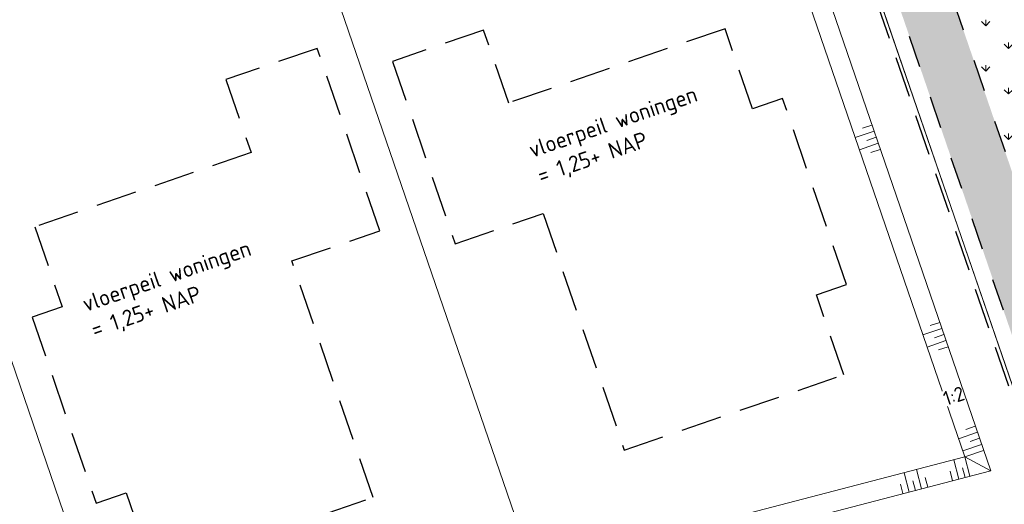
# Model space of a CAD drawing. Header units: metres. Extents: x 264570 to 266133, y 576109 to 577454.
# Tile 58 of 128: x 265513 to 265544, y 576754 to 576769. Entities that reach past the tile are written whole.
import ezdxf

# ---------------------------------------------------------------- set-up
doc = ezdxf.new("R2010")
doc.units = ezdxf.units.M
for name, pattern in [('B-WE-VH-KANTOPSLUITING_TROTTOIRBAND_RWS_[AFMETINGEN1]-G', [10, 2.5, -1.5, 0, -1.5, 0, -1.5, 0, -1.5, 0, -1.5]), ('DASHED', [19.05, 12.7, -6.35]), ('NLCS-HIDDEN', [4, 2, -2])]:
    doc.linetypes.add(name, pattern=pattern)
for name, color, linetype, lineweight in [('B-WE-GR-GRAS_BERMKRUIDENMENGSEL-A', 252, 'Continuous', 18), ('B-WE-GW-TALUDARCERING_KORT-G', 252, 'Continuous', 15), ('B-WE-GW-TALUDARCERING_LANG-G', 252, 'Continuous', 15), ('B-WE-KG-GRENS_KADASTRAAL-G', 252, 'KG-KADASTRAAL', 18), ('B-WE-KL-TRACE-A', 252, 'Continuous', 13), ('B-WE-KL-TRACE-GD', 252, 'NLCS-HIDDEN', 25), ('B-WE-OG-TOPOGRAFIE-G', 252, 'Continuous', 15), ('B-WE-VH-KANTOPSLUITING_TROTTOIRBAND_RWS_11-22X25-G', 252, 'B-WE-VH-KANTOPSLUITING_TROTTOIRBAND_RWS_[AFMETINGEN1]-G', 18), ('B-WE-VH-STRAATBAKSTEEN_DF_KEPER_ELZAS-A', 252, 'Continuous', 13), ('B-XX-AL-HOOGTELABEL-T18', 252, 'Continuous', 18), ('B-XX-AL-T25', 252, 'Continuous', 9), ('T-WE-GR-TOEKOMSTIG-G', 3, 'DASHED', 25)]:
    doc.layers.add(name, color=color, linetype=linetype, lineweight=lineweight)
doc.styles.add('NLCS-ISO-ANNOTATIVE-T25', font='NLCS-ISO.ttf', dxfattribs={"height": 2.5})
doc.styles.add('NLCS-ISO-M250-T18', font='NLCS-ISO.ttf', dxfattribs={"height": 0.45})
doc.styles.get("Standard").update_dxf_attribs({"font": 'arial.ttf'})
doc.linetypes.add('KG-KADASTRAAL', pattern='A,5.5,-2,["K",Standard,S=1.8,R=0,X=0,Y=-0.9],-2,5.5,-2,[5,NLCS.shx,S=0.75,R=0,X=0,Y=0],-2', length=19)

msp = doc.modelspace()

# ---------------------------------------------------------------- hatches: boundary and pattern name
at = {"layer": 'B-WE-GR-GRAS_BERMKRUIDENMENGSEL-A'}
h = msp.add_hatch(dxfattribs=at)
h.set_pattern_fill('AGR-KRUIDEN', color=256, scale=0.5, pattern_type=2)
h.set_pattern_definition([(90, (214669.0599, 555914.2474), (-0.707106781, 0.707106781), [0.1875, -1.226713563]), (45, (214669.0599, 555914.2474), (-0.707106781, 0.707106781), [0.1875, -0.8125]), (135, (214669.0599, 555914.2474), (-0.707106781, -0.707106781), [0.1875, -0.8125])])
edge = h.paths.add_edge_path()
edge.add_line((265536.31, 576787.061), (265547.578, 576754.25))
edge.add_arc((265536.024, 576756.645), 11.8, 348.289, 378.9534)
edge.add_line((265547.184, 576760.478), (265547.16, 576760.549))
edge.add_line((265547.16, 576760.549), (265546.987, 576761.05))
edge.add_line((265546.987, 576761.05), (265542.733, 576773.44))
edge.add_line((265542.733, 576773.44), (265542.637, 576773.487))
edge.add_line((265542.637, 576773.487), (265542.514, 576773.846))
edge.add_line((265542.514, 576773.846), (265542.56, 576773.941))
edge.add_line((265542.56, 576773.941), (265538.131, 576786.84))
edge.add_line((265538.131, 576786.84), (265538.131, 576786.84))
edge.add_line((265538.131, 576786.84), (265537.871, 576787.597))
edge.add_line((265537.871, 576787.597), (265536.31, 576787.061))
at = {"layer": 'B-WE-KL-TRACE-A'}
h = msp.add_hatch(dxfattribs=at)
h.set_pattern_fill('DOTS', color=256, scale=0.5)
h.set_pattern_definition([(0, (265213.50372, 576754.34745), (0.079375, 0.15875), [0, -0.15875])])
h.paths.add_polyline_path([(265408.404, 576917.823), (265412.235, 576919.138), (265412.771, 576917.578), (265421.592, 576891.891), (265492.005, 576916.073), (265492.541, 576914.512), (265549.415, 576748.903), (265547.812, 576748.488), (265490.981, 576913.976), (265428.559, 576892.539), (265483.75, 576731.828), (265482.15, 576731.407), (265435.731, 576866.574), (265428.264, 576864.01), (265427.731, 576865.561), (265435.199, 576868.125), (265426.999, 576892.003), (265420.567, 576889.795), (265411.163, 576917.026), (265408.94, 576916.262)])
at = {"layer": 'B-WE-VH-STRAATBAKSTEEN_DF_KEPER_ELZAS-A'}
h = msp.add_hatch(dxfattribs=at)
h.set_pattern_fill('AVH-SBS_DIKFORMAAT_KEPER', color=256, scale=28, angle=40.681, pattern_type=2)
h.set_pattern_definition([(59.70339913, (70383.4148, 116926.50953), (-0.13869792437, 0.52855728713), [1.5456, -0.7728]), (329.70339913, (70382.4139, 116927.09432), (-0.13869792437, 0.52855728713), [1.5456, -0.7728]), (59.70339913, (70383.7353, 116927.44107), (-0.13869792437, 0.52855728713), [0, -2.3184]), (59.70339913, (70383.01182, 116926.96874), (-0.13869792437, 0.52855728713), [0, -2.3184])])
edge = h.paths.add_edge_path()
edge.add_arc((265564.733, 576764.348), 12.8, 247.2003, 288.1303, ccw=False)
edge.add_arc((265564.64, 576763.998), 12.441, 204.0702, 246.9742, ccw=False)
edge.add_line((265553.28, 576758.923), (265548.507, 576757.284))
edge.add_arc((265536.024, 576756.645), 12.5, -75.4949, 2.9304, ccw=False)
edge.add_line((265539.155, 576744.544), (265540.47, 576739.567))
edge.add_line((265540.47, 576739.567), (265569.973, 576747.233))
edge.add_line((265569.973, 576747.233), (265569.975, 576747.234))
edge.add_line((265569.975, 576747.234), (265568.717, 576752.183))

# ---------------------------------------------------------------- linework, layer by layer
at = {"layer": 'B-WE-GW-TALUDARCERING_KORT-G', "flags": 128}
for points in [[(265539.732, 576765.86), (265539.439, 576765.759)], [(265539.862, 576765.481), (265539.569, 576765.381)], [(265539.992, 576765.103), (265539.699, 576765.002)], [(265541.84, 576759.72), (265541.547, 576759.62)], [(265541.97, 576759.342), (265541.677, 576759.241)], [(265542.1, 576758.964), (265541.807, 576758.863)], [(265542.948, 576756.493), (265542.655, 576756.393)], [(265543.078, 576756.115), (265542.785, 576756.014)], [(265542.243, 576754.796), (265542.165, 576755.096)], [(265542.63, 576754.897), (265542.552, 576755.197)], [(265540.696, 576754.393), (265540.618, 576754.693)], [(265541.083, 576754.494), (265541.005, 576754.793)], [(265541.471, 576754.594), (265541.392, 576754.894)]]:
    msp.add_lwpolyline(points, dxfattribs=at)
at = {"layer": 'B-WE-GW-TALUDARCERING_LANG-G', "flags": 128}
for points in [[(265539.797, 576765.67), (265539.211, 576765.469)], [(265539.927, 576765.292), (265539.341, 576765.091)], [(265541.905, 576759.531), (265541.319, 576759.33)], [(265542.035, 576759.153), (265541.449, 576758.952)], [(265543.013, 576756.304), (265542.427, 576756.103)], [(265543.143, 576755.926), (265542.557, 576755.725)], [(265543.208, 576755.737), (265542.622, 576755.535)], [(265542.437, 576754.846), (265542.28, 576755.446)], [(265542.622, 576755.535), (265543.426, 576755.104)], [(265542.622, 576755.535), (265542.778, 576754.936)], [(265540.89, 576754.443), (265540.733, 576755.043)], [(265541.277, 576754.544), (265541.121, 576755.144)]]:
    msp.add_lwpolyline(points, dxfattribs=at)
at = {"layer": 'B-WE-KG-GRENS_KADASTRAAL-G', "ltscale": 0.5}
for p, q in [((265545.37, 576754.061), (265534.666, 576785.229)), ((265519.581, 576780.048), (265529.892, 576750.024)), ((265507.049, 576775.745), (265516.998, 576746.775))]:
    msp.add_line(p, q, dxfattribs=at)
at = {"layer": 'B-WE-KL-TRACE-GD', "ltscale": 0.5, "flags": 128}
msp.add_lwpolyline([(265408.404, 576917.823), (265412.235, 576919.138), (265412.771, 576917.578), (265421.592, 576891.891), (265492.005, 576916.073), (265492.541, 576914.512), (265549.415, 576748.903), (265547.812, 576748.488), (265490.981, 576913.976), (265428.559, 576892.539), (265483.75, 576731.828), (265482.15, 576731.407), (265435.731, 576866.574), (265428.264, 576864.01), (265427.731, 576865.561), (265435.199, 576868.125), (265426.999, 576892.003), (265420.567, 576889.795), (265411.163, 576917.026), (265408.94, 576916.262)], close=True, dxfattribs=at)
at = {"layer": 'B-WE-OG-TOPOGRAFIE-G', "flags": 128}
for points in [[(265491.614, 576732.122, -0.391712), (265476.659, 576740.163), (265429.112, 576878.614, -0.414214), (265433.148, 576886.873), (265490.841, 576906.686, -0.414214), (265499.1, 576902.649), (265547.86, 576760.666, -0.436819), (265539.181, 576744.508), (265539.166, 576744.504)], [(265491.488, 576732.606, -0.391699), (265477.131, 576740.325), (265429.585, 576878.776, -0.414214), (265433.311, 576886.4), (265491.004, 576906.213, -0.414214), (265498.627, 576902.487), (265547.387, 576760.504, -0.436819), (265539.055, 576744.992), (265539.04, 576744.988)]]:
    msp.add_lwpolyline(points, format="xyb", dxfattribs=at)
for points in [[(265483.26, 576739.412), (265434.624, 576881.036), (265493.263, 576901.173), (265543.426, 576755.104)], [(265483.66, 576740.157), (265435.412, 576880.651), (265492.878, 576900.385), (265542.622, 576755.535)]]:
    msp.add_lwpolyline(points, close=True, dxfattribs=at)
msp.add_lwpolyline([(265534.277, 576786.362), (265545.37, 576754.061), (265533.902, 576751.07)], dxfattribs=at)
at = {"layer": 'B-WE-VH-KANTOPSLUITING_TROTTOIRBAND_RWS_11-22X25-G', "flags": 128}
msp.add_lwpolyline([(265538.131, 576786.84), (265547.198, 576760.439, -0.436819), (265539.005, 576745.185), (265538.406, 576745.03)], format="xyb", dxfattribs=at)
at = {"layer": 'T-WE-GR-TOEKOMSTIG-G', "ltscale": 0.1}
for p, q in [((265545.227, 576754.138), (265534.562, 576785.193)), ((265527.652, 576768.816), (265524.815, 576767.841)), ((265528.431, 576766.546), (265527.652, 576768.816)), ((265535.161, 576768.857), (265528.431, 576766.546)), ((265536.015, 576766.37), (265535.161, 576768.857)), ((265522.473, 576768.247), (265519.636, 576767.273)), ((265524.422, 576762.573), (265522.473, 576768.247)), ((265524.815, 576767.841), (265526.763, 576762.167)), ((265519.636, 576767.273), (265520.42, 576765.005)), ((265536.951, 576766.691), (265536.015, 576766.37)), ((265538.939, 576760.903), (265536.951, 576766.691)), ((265520.42, 576765.005), (265513.686, 576762.692)), ((265526.763, 576762.167), (265529.501, 576763.107)), ((265529.501, 576763.107), (265532.028, 576755.749)), ((265513.686, 576762.692), (265514.54, 576760.205)), ((265521.684, 576761.632), (265524.422, 576762.573)), ((265524.211, 576754.274), (265521.684, 576761.632)), ((265538.003, 576760.581), (265538.939, 576760.903)), ((265538.857, 576758.094), (265538.003, 576760.581)), ((265514.54, 576760.205), (265513.604, 576759.883)), ((265513.604, 576759.883), (265515.592, 576754.095)), ((265532.028, 576755.749), (265538.857, 576758.094)), ((265515.592, 576754.095), (265516.528, 576754.416)), ((265516.528, 576754.416), (265517.382, 576751.929)), ((265517.382, 576751.929), (265524.211, 576754.274))]:
    msp.add_line(p, q, dxfattribs=at)

# ---------------------------------------------------------------- next in the draw order: texts
at = {"layer": 'B-XX-AL-HOOGTELABEL-T18', "insert": (265541.901, 576757.548), "char_height": 0.45, "attachment_point": 1, "rotation": 18.136, "style": 'NLCS-ISO-M250-T18', "bg_fill": 3, "box_fill_scale": 1.05, "bg_fill_color": 256, "bg_fill_transparency": 0}
msp.add_mtext_dynamic_manual_height_columns('1:2', width=0.5, gutter_width=9, heights=[0], dxfattribs=at)
at = {"layer": 'B-XX-AL-T25', "char_height": 0.5, "attachment_point": 1, "rotation": 18.9534, "style": 'NLCS-ISO-ANNOTATIVE-T25', "bg_fill": 3, "box_fill_scale": 1.15, "bg_fill_color": 256, "bg_fill_transparency": 0}
for insert in [(265528.997, 576765.305), (265515.111, 576760.511)]:
    msp.add_mtext_dynamic_manual_height_columns('\\pxt6;vloerpeil woningen\\P\\pt11;= 1,25+ NAP', width=5.85002, gutter_width=9, heights=[0], dxfattribs=dict(at, insert=insert))

doc.saveas('drawing.dxf')
